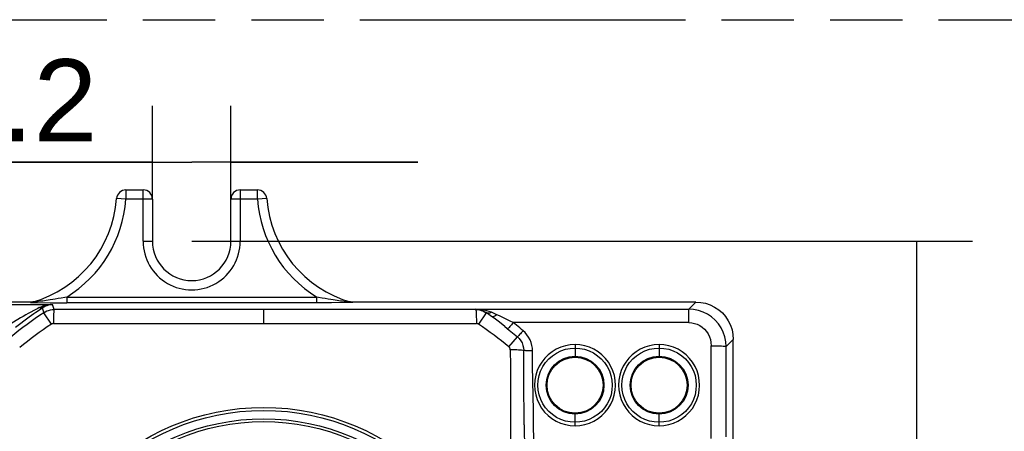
# Model space of a CAD drawing. Header units: millimetres. Extents: x 0 to 210, y 0 to 297.
# Tile 6 of 13: x 72 to 98, y 172 to 183. Entities that reach past the tile are written whole.
import ezdxf
from ezdxf.enums import TextEntityAlignment as Align

# ---------------------------------------------------------------- set-up
doc = ezdxf.new("R2010")
doc.units = ezdxf.units.MM
doc.header["$LTSCALE"] = 19.36
doc.linetypes.add('PHANTOM', pattern=[0.8, 0.45, -0.05, 0.1, -0.05, 0.1, -0.05])
doc.layers.get('0').update_dxf_attribs({"linetype": 'CONTINUOUS'})
doc.layers.add('DEFAULT_3', color=7, linetype='PHANTOM')
doc.layers.add('Z_DIM_2D', color=7, linetype='CONTINUOUS')
doc.styles.add('TEXTSTYLE_3', font='helveticaneueltw1g-ltcn.otf')
doc.dimstyles.new('DIMSTYLE_1', dxfattribs={"dimtxt": 2.2, "dimasz": 3.5, "dimexe": 1.5, "dimexo": 0, "dimgap": 0.55, "dimtad": 1, "dimdec": 3, "dimlfac": 2, "dimdsep": 46, "dimtxsty": 'TEXTSTYLE_3', "dimcen": 0.09, "dimclrt": 5, "dimadec": 0, "dimazin": 0, "dimtp": 0.3, "dimtm": 0.3, "dimtfac": 1, "dimtdec": 3, "dimtofl": 0, "dimtmove": 0, "dimatfit": 3, "dimfxl": 0, "dimtolj": 1, "dimarcsym": 0})
doc.dimstyles.new('DIMSTYLE_3', dxfattribs={"dimtxt": 2.2, "dimasz": 3.5, "dimexe": 1.5, "dimexo": 0, "dimgap": 0.55, "dimtad": 1, "dimdec": 3, "dimlfac": 2, "dimdsep": 46, "dimtxsty": 'TEXTSTYLE_3', "dimcen": 0.09, "dimclrt": 5, "dimadec": 0, "dimazin": 0, "dimtp": 0.1, "dimtm": 0.1, "dimtfac": 1, "dimtdec": 3, "dimtofl": 0, "dimtmove": 0, "dimatfit": 3, "dimfxl": 0, "dimtolj": 1, "dimarcsym": 0})

# ---------------------------------------------------------------- blocks, each defined once
blk = doc.blocks.new('*D1')
at = {"layer": 'Z_DIM_2D', "color": 2, "linetype": 'Continuous'}
for p, q in [((76.6, 176.75), (97.503, 176.75)), ((96.003, 176.75), (96.003, 166)), ((96.003, 155.25), (96.003, 166)), ((76.6, 155.25), (97.503, 155.25))]:
    blk.add_line(p, q, dxfattribs=at)
at = {"layer": 'Z_DIM_2D', "color": 5, "linetype": 'Continuous', "style": 'TEXTSTYLE_3'}
blk.add_text('43', height=2.2, rotation=90, dxfattribs=at).set_placement((95.453, 166), align=Align.CENTER)
blk = doc.blocks.new('_NONE')
blk = doc.blocks.new('*D3')
at = {"layer": 'Z_DIM_2D', "color": 2, "linetype": 'Continuous'}
for p, q in [((75.55, 177.875), (75.55, 180.372)), ((77.65, 177.875), (77.65, 180.372)), ((75.55, 178.872), (70.379, 178.872)), ((70.379, 178.872), (76.6, 178.872)), ((82.65, 178.872), (76.6, 178.872)), ((77.65, 178.872), (82.65, 178.872))]:
    blk.add_line(p, q, dxfattribs=at)
at = {"layer": 'Z_DIM_2D', "color": 5, "linetype": 'Continuous', "style": 'TEXTSTYLE_3'}
blk.add_text('4.2', height=2.2, dxfattribs=at).set_placement((74.073, 179.422), align=Align.RIGHT)

msp = doc.modelspace()

# ---------------------------------------------------------------- linework, layer by layer
at = {"color": 9, "linetype": 'Continuous'}
for p, q in [((74.84073, 178.125), (74.84073, 177.875)), ((75.3, 176.75), (75.3, 178.125)), ((77.9, 178.125), (77.9, 176.75005)), ((78.35927, 177.875), (78.35927, 178.125)), ((74.84073, 177.875), (74.59141, 177.89352)), ((75.55, 177.875), (74.84073, 177.875)), ((78.35927, 177.875), (77.65, 177.875)), ((78.60859, 177.89352), (78.35927, 177.875)), ((75.3, 176.75), (75.55, 176.75)), ((77.65, 176.75), (77.9, 176.75)), ((63.16284, 175.06201), (72.87429, 175.06201)), ((72.30264, 175.11747), (72.28953, 175.1137)), ((72.31554, 175.12123), (72.30264, 175.11747)), ((72.32823, 175.125), (72.31554, 175.12123)), ((72.33231, 175.11189), (72.37509, 175.11118)), ((72.38939, 175.12471), (72.36368, 175.12208)), ((72.37509, 175.11118), (72.47674, 175.11002)), ((72.42108, 175.12815), (72.38939, 175.12471)), ((72.45878, 175.13244), (72.42108, 175.12815)), ((72.50286, 175.13771), (72.45878, 175.13244)), ((72.47674, 175.11002), (72.80742, 175.10779)), ((72.55392, 175.1441), (72.50286, 175.13771)), ((72.61271, 175.15183), (72.55392, 175.1441)), ((72.65666, 175.15785), (72.61271, 175.15183)), ((72.7048, 175.16468), (72.65666, 175.15785)), ((72.75751, 175.17242), (72.7048, 175.16468)), ((72.81525, 175.1812), (72.75751, 175.17242)), ((72.80742, 175.10779), (73.25361, 175.10672)), ((72.87857, 175.19118), (72.81525, 175.1812)), ((72.91593, 174.92383), (72.87429, 175.06201)), ((72.94813, 175.20253), (72.87857, 175.19118)), ((73.02472, 175.21548), (72.94813, 175.20253)), ((73.10928, 175.2303), (73.02472, 175.21548)), ((73.20304, 175.24722), (73.10928, 175.2303)), ((73.25361, 175.2567), (73.20304, 175.24722)), ((73.25361, 175.2567), (73.25361, 175.10672)), ((73.25361, 175.2567), (79.94639, 175.2567)), ((80.34671, 175.10759), (73.25361, 175.10672)), ((79.94639, 175.10672), (79.94639, 175.2567)), ((80.17482, 175.21556), (80.09038, 175.23036)), ((80.25141, 175.20261), (80.17482, 175.21556)), ((80.32105, 175.19124), (80.25141, 175.20261)), ((80.38448, 175.18124), (80.32105, 175.19124)), ((80.6974, 175.10978), (80.34671, 175.10759)), ((80.44235, 175.17244), (80.38448, 175.18124)), ((80.49516, 175.16469), (80.44235, 175.17244)), ((80.54337, 175.15785), (80.49516, 175.16469)), ((80.58737, 175.15182), (80.54337, 175.15785)), ((80.6275, 175.1465), (80.58737, 175.15182)), ((80.68107, 175.13969), (80.6275, 175.1465)), ((80.7274, 175.13407), (80.68107, 175.13969)), ((80.82442, 175.11117), (80.6974, 175.10978)), ((80.76716, 175.12947), (80.7274, 175.13407)), ((80.80081, 175.12576), (80.76716, 175.12947)), ((80.82849, 175.12286), (80.80081, 175.12576)), ((80.86743, 175.11188), (80.82442, 175.11117)), ((80.84356, 175.12137), (80.82849, 175.12286)), ((80.8557, 175.12023), (80.84356, 175.12137)), ((80.88816, 175.11236), (80.86743, 175.11188)), ((80.88446, 175.12123), (80.87177, 175.125)), ((80.89736, 175.11747), (80.88446, 175.12123)), ((80.91047, 175.1137), (80.89736, 175.11747)), ((90.10015, 175.125), (89.90766, 174.93251)), ((72.38823, 174.90584), (72.28041, 174.8476)), ((72.51807, 174.9745), (72.57079, 174.99932)), ((72.6007, 174.97306), (72.6389, 174.84009)), ((72.84311, 174.53328), (72.63884, 174.84005)), ((78.525, 174.92152), (78.525, 174.55297)), ((84.20597, 174.92389), (79.42121, 174.92159)), ((84.20597, 174.93251), (84.20597, 174.92389)), ((84.20597, 174.93251), (89.90766, 174.93251)), ((84.48413, 174.8385), (84.2781, 174.53291)), ((84.48469, 174.84038), (84.48413, 174.8385)), ((84.55277, 174.79291), (84.48469, 174.84038)), ((84.69594, 174.81885), (84.62441, 174.84954)), ((84.77342, 174.7852), (84.69594, 174.81885)), ((89.90766, 174.5746), (89.90766, 174.93251)), ((72.89867, 174.55011), (76.85137, 174.55307)), ((76.85137, 174.55307), (80.21775, 174.55311)), ((80.21775, 174.55311), (84.22205, 174.55006)), ((84.98314, 174.46825), (84.83782, 174.58264)), ((89.90766, 174.5746), (85.20681, 174.5746)), ((85.09367, 173.92219), (85.31947, 174.19452)), ((86.8625, 173.98682), (86.8625, 173.675)), ((89.1125, 173.98682), (89.1125, 173.675)), ((90.90662, 173.93178), (91.1, 174.12515)), ((90.50623, 172.71565), (90.50669, 173.95699)), ((90.90613, 173.12698), (90.90662, 173.93178)), ((85.50515, 171.84076), (85.49187, 173.05089)), ((90.90753, 171.51904), (90.90613, 173.12698)), ((90.5076, 171.47672), (90.50623, 172.71565)), ((86.8625, 171.8126), (86.8625, 172.125)), ((89.1125, 171.8126), (89.1125, 172.125)), ((85.50515, 171.84076), (85.50838, 171.14085))]:
    msp.add_line(p, q, dxfattribs=at)
at = {"color": 7, "linetype": 'Continuous'}
for p, q in [((74.84073, 178.125), (75.3, 178.125)), ((77.9, 178.125), (78.35927, 178.125)), ((75.55, 177.875), (75.55, 176.75)), ((77.65, 176.75), (77.65, 177.875)), ((72.32823, 175.125), (63.09988, 175.125)), ((80.83564, 175.1294), (80.82859, 175.13133)), ((90.10013, 175.125), (80.87177, 175.125)), ((72.42656, 174.8528), (72.52215, 174.91926)), ((72.52215, 174.91926), (72.6007, 174.97306)), ((91.1, 157.87488), (91.1, 174.12513))]:
    msp.add_line(p, q, dxfattribs=at)
at = {"color": 9, "linetype": 'Continuous'}
for points in [[(72.28953, 175.1137), (72.28937, 175.11349), (72.2907, 175.11328), (72.29348, 175.11306), (72.29785, 175.11283), (72.30395, 175.1126), (72.31172, 175.11236), (72.33231, 175.11189)], [(72.28953, 175.1137), (72.29645, 175.11385), (72.30338, 175.11433), (72.31026, 175.11512), (72.3171, 175.11624), (72.32389, 175.11767), (72.3306, 175.11941)], [(72.36368, 175.12208), (72.35001, 175.12076), (72.34434, 175.12024), (72.33957, 175.11982), (72.33575, 175.11952), (72.33296, 175.11933), (72.33117, 175.11925), (72.33039, 175.11927), (72.3306, 175.11941)], [(72.57079, 174.99932), (72.62597, 175.02033), (72.68342, 175.03716), (72.74371, 175.04995), (72.80739, 175.05845), (72.87428, 175.06201)], [(72.6007, 174.97306), (72.64076, 174.99796), (72.68354, 175.01931), (72.72833, 175.0366), (72.77518, 175.04969), (72.82416, 175.0583), (72.87432, 175.06201)], [(80.09038, 175.23036), (79.99683, 175.24725), (79.94639, 175.2567)], [(80.8694, 175.11941), (80.86961, 175.11927), (80.86883, 175.11925), (80.86705, 175.11933), (80.86427, 175.11951), (80.86046, 175.11982), (80.8557, 175.12023)], [(80.91047, 175.1137), (80.90354, 175.11385), (80.89662, 175.11433), (80.88974, 175.11512), (80.88289, 175.11624), (80.87611, 175.11767), (80.8694, 175.11941)], [(80.91047, 175.1137), (80.91064, 175.11349), (80.90931, 175.11328), (80.90651, 175.11306), (80.90212, 175.11283), (80.89599, 175.11259), (80.88816, 175.11236)], [(72.28041, 174.8476), (72.22046, 174.81467), (72.15662, 174.77919), (72.08902, 174.74107), (72.01777, 174.70035), (71.94304, 174.65692), (71.78377, 174.56209)], [(72.51807, 174.9745), (72.47913, 174.95408), (72.38823, 174.90584)], [(72.6007, 174.97307), (72.58934, 174.96746), (72.57661, 174.96412), (72.56291, 174.96317), (72.54841, 174.96461), (72.53331, 174.96843), (72.51807, 174.9745)], [(72.63886, 174.84003), (72.68088, 174.86514), (72.72515, 174.88602), (72.77123, 174.90245), (72.81868, 174.9143), (72.86707, 174.92144), (72.91593, 174.92381)], [(72.91593, 174.92381), (72.91337, 174.9184), (72.91084, 174.90414), (72.90844, 174.88155), (72.90621, 174.8511), (72.9042, 174.81345), (72.90244, 174.76941), (72.90098, 174.71997), (72.89985, 174.66612), (72.89907, 174.60871), (72.89867, 174.55011)], [(79.42121, 174.92159), (74.86438, 174.92256), (72.91593, 174.92383)], [(84.20498, 174.92389), (84.20737, 174.91861), (84.20978, 174.90463), (84.21213, 174.88225), (84.21435, 174.85216), (84.21635, 174.81589), (84.21812, 174.77333), (84.21963, 174.72388), (84.22081, 174.6691), (84.22163, 174.61038), (84.22205, 174.55006)], [(84.20498, 174.92386), (84.25427, 174.92141), (84.30308, 174.91411), (84.35093, 174.90202), (84.39735, 174.88528), (84.44189, 174.86402), (84.48412, 174.83847)], [(84.20696, 174.93251), (84.25806, 174.92863), (84.30791, 174.91966), (84.35552, 174.90606), (84.40095, 174.88815), (84.44425, 174.86607), (84.48469, 174.84038)], [(84.62441, 174.84954), (84.56282, 174.87312), (84.49821, 174.89309), (84.43077, 174.9091), (84.35997, 174.92121), (84.28531, 174.92921), (84.20696, 174.93251)], [(84.62441, 174.84954), (84.59835, 174.83747), (84.57255, 174.82942), (84.5479, 174.82568), (84.52474, 174.82629), (84.50343, 174.83126), (84.48469, 174.84039)], [(84.63026, 174.7382), (84.60339, 174.75726), (84.55277, 174.79291)], [(84.77342, 174.7852), (84.74554, 174.7638), (84.71798, 174.74707), (84.69214, 174.73595), (84.66846, 174.73062), (84.64746, 174.73136), (84.63026, 174.73819)], [(84.98123, 174.68699), (84.91017, 174.7218), (84.84088, 174.75461), (84.77342, 174.7852)], [(90.90662, 173.93177), (90.89812, 174.06253), (90.87265, 174.19097), (90.8307, 174.31483), (90.77296, 174.43217), (90.70027, 174.54115), (90.61397, 174.63968), (90.51572, 174.72592), (90.40709, 174.79856), (90.28978, 174.85645), (90.16594, 174.8985), (90.03785, 174.92397), (89.90766, 174.93251)], [(72.89867, 174.55011), (72.88883, 174.5496), (72.87917, 174.54816), (72.86965, 174.54577), (72.86041, 174.54248), (72.85158, 174.53832), (72.84311, 174.53328)], [(84.2781, 174.53291), (84.26957, 174.53804), (84.26066, 174.54228), (84.25134, 174.54564), (84.24174, 174.54808), (84.23199, 174.54955), (84.22205, 174.55006)], [(84.83782, 174.58264), (84.76712, 174.63718), (84.69806, 174.68911), (84.63026, 174.7382)], [(85.20681, 174.5746), (85.12948, 174.61302), (84.98123, 174.68699)], [(85.20681, 174.5746), (85.18268, 174.54519), (85.15891, 174.51686), (85.13662, 174.49093), (85.11592, 174.46752), (85.0971, 174.44696), (85.0808, 174.43), (85.0675, 174.41717), (85.05779, 174.40905)], [(85.47311, 174.35725), (85.42932, 174.39398), (85.3853, 174.43051), (85.34103, 174.46684), (85.29653, 174.50296), (85.25179, 174.53888), (85.20681, 174.5746)], [(89.90766, 174.5746), (89.98546, 174.56932), (90.06087, 174.55405), (90.13458, 174.52852), (90.20457, 174.49353), (90.26927, 174.44956), (90.32804, 174.39725), (90.38003, 174.33698), (90.42423, 174.27007), (90.45948, 174.19767), (90.48538, 174.12071), (90.50101, 174.04064), (90.50669, 173.95699)], [(84.98314, 174.46825), (85.1017, 174.37403), (85.14549, 174.33871), (85.18916, 174.3031), (85.23272, 174.2672), (85.27616, 174.23101), (85.31947, 174.19452)], [(85.4731, 174.35725), (85.44826, 174.32878), (85.42373, 174.3012), (85.40055, 174.27569), (85.37911, 174.25265), (85.35987, 174.23259), (85.34326, 174.21597), (85.3296, 174.2031), (85.31947, 174.19452)], [(85.72405, 173.81976), (85.72122, 173.88924), (85.7094, 173.96149), (85.68839, 174.03822), (85.65881, 174.11428), (85.62039, 174.18542), (85.5755, 174.25077), (85.52669, 174.30776), (85.47311, 174.35725)], [(85.31946, 174.19451), (85.3686, 174.14592), (85.41025, 174.09078), (85.44359, 174.03019), (85.46791, 173.96539), (85.48277, 173.89774), (85.48777, 173.82851)], [(86.8625, 173.98682), (86.73151, 173.97887), (86.60393, 173.9555), (86.47869, 173.91627), (86.359, 173.86248), (86.2474, 173.79491), (86.14483, 173.71462), (86.05275, 173.62247), (85.97221, 173.51991), (85.90449, 173.40807), (85.85044, 173.28885), (85.81123, 173.16393), (85.78711, 173.03509), (85.77878, 172.90397), (85.78604, 172.7727), (85.80919, 172.64339), (85.84753, 172.5178), (85.90083, 172.39787), (85.96803, 172.2852), (86.04843, 172.18157), (86.1407, 172.08828), (86.24371, 172.0069), (86.356, 171.93836), (86.47668, 171.88386), (86.60289, 171.84415), (86.73111, 171.82055), (86.8625, 171.8126)], [(86.8625, 171.8126), (86.99344, 171.82053), (87.12098, 171.84386), (87.24619, 171.88303), (87.36585, 171.93674), (87.47743, 172.00421), (87.57997, 172.08438), (87.67205, 172.17641), (87.75259, 172.27886), (87.82036, 172.39066), (87.87447, 172.50987), (87.91371, 172.63472), (87.93785, 172.7635), (87.94622, 172.89464), (87.93899, 173.02595), (87.91585, 173.15534), (87.87752, 173.281), (87.82425, 173.40097), (87.75707, 173.5137), (87.67663, 173.61745), (87.58433, 173.71087), (87.48131, 173.79232), (87.36903, 173.86092), (87.24835, 173.91547), (87.12214, 173.95523), (86.99391, 173.97886), (86.8625, 173.98682)], [(89.1125, 173.98682), (88.98151, 173.97887), (88.85393, 173.9555), (88.72869, 173.91627), (88.609, 173.86248), (88.4974, 173.79491), (88.39483, 173.71462), (88.30275, 173.62247), (88.22221, 173.51991), (88.15449, 173.40807), (88.10044, 173.28885), (88.06123, 173.16393), (88.03711, 173.03509), (88.02878, 172.90397), (88.03604, 172.7727), (88.05919, 172.64339), (88.09753, 172.5178), (88.15083, 172.39787), (88.21803, 172.2852), (88.29843, 172.18157), (88.3907, 172.08828), (88.49371, 172.0069), (88.606, 171.93836), (88.72668, 171.88386), (88.85289, 171.84415), (88.98111, 171.82055), (89.1125, 171.8126)], [(89.1125, 171.8126), (89.24344, 171.82053), (89.37098, 171.84386), (89.49619, 171.88303), (89.61585, 171.93674), (89.72743, 172.00421), (89.82997, 172.08438), (89.92205, 172.17641), (90.00259, 172.27886), (90.07036, 172.39066), (90.12447, 172.50987), (90.16371, 172.63472), (90.18785, 172.7635), (90.19622, 172.89464), (90.18899, 173.02595), (90.16585, 173.15534), (90.12752, 173.281), (90.07425, 173.40097), (90.00707, 173.5137), (89.92663, 173.61745), (89.83433, 173.71087), (89.73131, 173.79232), (89.61903, 173.86092), (89.49835, 173.91547), (89.37214, 173.95523), (89.24391, 173.97886), (89.1125, 173.98682)], [(85.12997, 173.84505), (85.12879, 173.85979), (85.12558, 173.87394), (85.1203, 173.8876), (85.11313, 173.90039), (85.10428, 173.91188), (85.09368, 173.92219)], [(85.12997, 173.84505), (85.13096, 173.42117), (85.13615, 166.27238)], [(85.48777, 173.82851), (85.46439, 173.8318), (85.4329, 173.83488), (85.39453, 173.83764), (85.34997, 173.84003), (85.30014, 173.842), (85.24608, 173.84352), (85.18859, 173.84455), (85.12997, 173.84505)], [(85.72405, 173.81976), (85.68568, 173.81987), (85.64779, 173.82031), (85.61204, 173.82105), (85.57901, 173.82208), (85.54942, 173.82337), (85.52395, 173.82489), (85.50311, 173.82663), (85.48777, 173.82851)], [(85.49187, 173.05089), (85.48895, 173.4417), (85.48779, 173.82851)], [(85.74729, 172.22499), (85.73178, 173.02046), (85.72694, 173.41978), (85.72405, 173.81976)], [(86.8625, 171.90743), (86.73219, 171.91591), (86.60588, 171.94085), (86.48283, 171.98224), (86.3655, 172.03948), (86.257, 172.1114), (86.15904, 172.19663), (86.07337, 172.29355), (86.00108, 172.40074), (85.94317, 172.51694), (85.90084, 172.63999), (85.87497, 172.76782), (85.86608, 172.89803), (85.87439, 173.02822), (85.89965, 173.1561), (85.94138, 173.27932), (85.99882, 173.39595), (86.07099, 173.50396), (86.15672, 173.60178), (86.25499, 173.68793), (86.36416, 173.7606), (86.48219, 173.81834), (86.6058, 173.86009), (86.73232, 173.8851), (86.8625, 173.89358)], [(86.8625, 173.89358), (86.99285, 173.88509), (87.11917, 173.86011), (87.24222, 173.81866), (87.35955, 173.76135), (87.46804, 173.68937), (87.56599, 173.60407), (87.65164, 173.50708), (87.72392, 173.39984), (87.78182, 173.2836), (87.82415, 173.16052), (87.85003, 173.03268), (87.85892, 172.90245), (87.85062, 172.77226), (87.82535, 172.64438), (87.78361, 172.52117), (87.72615, 172.40457), (87.65395, 172.29661), (87.5682, 172.19885), (87.46991, 172.11279), (87.36073, 172.0402), (87.2427, 171.98254), (87.11911, 171.94086), (86.99261, 171.91589), (86.8625, 171.90743)], [(89.1125, 171.90743), (88.98219, 171.91591), (88.85588, 171.94085), (88.73283, 171.98224), (88.6155, 172.03948), (88.507, 172.1114), (88.40904, 172.19663), (88.32337, 172.29355), (88.25108, 172.40074), (88.19317, 172.51694), (88.15084, 172.63999), (88.12497, 172.76782), (88.11608, 172.89803), (88.12439, 173.02822), (88.14965, 173.1561), (88.19138, 173.27932), (88.24882, 173.39595), (88.32099, 173.50396), (88.40672, 173.60178), (88.50499, 173.68793), (88.61416, 173.7606), (88.73219, 173.81834), (88.8558, 173.86009), (88.98232, 173.8851), (89.1125, 173.89358)], [(89.1125, 173.89358), (89.24285, 173.88509), (89.36917, 173.86011), (89.49222, 173.81866), (89.60955, 173.76135), (89.71804, 173.68937), (89.81599, 173.60407), (89.90164, 173.50708), (89.97392, 173.39984), (90.03182, 173.2836), (90.07415, 173.16052), (90.10003, 173.03268), (90.10892, 172.90245), (90.10062, 172.77226), (90.07535, 172.64438), (90.03361, 172.52117), (89.97615, 172.40457), (89.90395, 172.29661), (89.8182, 172.19885), (89.71991, 172.11279), (89.61073, 172.0402), (89.4927, 171.98254), (89.36911, 171.94086), (89.24261, 171.91589), (89.1125, 171.90743)], [(90.50668, 173.95699), (90.56838, 173.95662), (90.62859, 173.95565), (90.68428, 173.95417), (90.73573, 173.95219), (90.78288, 173.94971), (90.8241, 173.94677), (90.85817, 173.94342), (90.88392, 173.93974), (90.90038, 173.9358), (90.90662, 173.93177)], [(85.7574, 171.43181), (85.75302, 171.82797), (85.74729, 172.22499)]]:
    msp.add_lwpolyline(points, dxfattribs=at)
at = {"color": 7, "linetype": 'Continuous'}
for points in [[(72.35724, 175.12782), (72.35004, 175.12659), (72.3428, 175.12571), (72.33553, 175.12518), (72.32823, 175.125)], [(72.3714, 175.13132), (72.36435, 175.1294), (72.35724, 175.12782)], [(80.84995, 175.12659), (80.84276, 175.12782), (80.83564, 175.1294)], [(80.87177, 175.125), (80.86447, 175.12518), (80.8572, 175.12571), (80.84995, 175.12659)], [(90.10013, 175.125), (90.23176, 175.11619), (90.35898, 175.09093), (90.48279, 175.04878), (90.60013, 174.99104), (90.7088, 174.91829), (90.80719, 174.83215), (90.89332, 174.73377), (90.96606, 174.62509), (91.0238, 174.50776), (91.06593, 174.38395), (91.09119, 174.25675), (91.1, 174.12513)], [(71.88278, 174.44915), (71.9535, 174.50433), (72.02933, 174.56258), (72.10458, 174.61944), (72.17754, 174.6737), (72.24684, 174.72447), (72.31194, 174.7715), (72.37168, 174.81411), (72.42656, 174.8528)]]:
    msp.add_lwpolyline(points, dxfattribs=at)
for centre, radius in [((86.8625, 172.9), 0.775), ((86.8625, 172.9), 0.75), ((89.1125, 172.9), 0.775), ((89.1125, 172.9), 0.75), ((78.525, 166), 6.225), ((78.525, 166), 6)]:
    msp.add_circle(centre, radius, dxfattribs=at)
at = {"color": 9, "linetype": 'Continuous'}
for radius in [6.30588, 5.925]:
    msp.add_circle((78.525, 166), radius, dxfattribs=at)
at = {"color": 7, "linetype": 'Continuous'}
for centre, radius, start, end in [((74.84073, 177.875), 0.25, 90, 175.751977), ((75.3, 177.875), 0.25, 0, 90), ((77.9, 177.875), 0.25, 90, 180), ((78.35927, 177.875), 0.25, 4.248023, 90), ((71.475, 178.125), 3.125, 285.889974, 355.751977), ((81.725, 178.125), 3.125, 184.248023, 254.110006), ((76.6, 176.75), 1.05, 180, 360)]:
    msp.add_arc(centre, radius, start, end, dxfattribs=at)
at = {"color": 9, "linetype": 'Continuous'}
for centre, radius, start, end in [((71.475, 178.125), 3.375, 301.80267, 355.751977), ((81.725, 178.125), 3.375, 184.248023, 238.19733), ((76.6, 176.75), 1.3, 180, 0.002423), ((78.525, 166), 10.62042, 123.657349, 129.559229), ((78.525, 166), 10.65975, 55.058518, 56.011197), ((78.525, 166), 10.25187, 123.657714, 129.559225), ((78.525, 166), 10.29119, 50.336215, 56.011182)]:
    msp.add_arc(centre, radius, start, end, dxfattribs=at)
at = {"layer": 'DEFAULT_3', "color": 91, "linetype": 'PHANTOM', "true_color": 0x80ff80}
msp.add_line((50.12864, 182.68), (150.12864, 182.68), dxfattribs=at)

# ---------------------------------------------------------------- dimensions: what is measured, and where the dimension line sits
at = {"layer": 'Z_DIM_2D', "color": 2, "linetype": 'Continuous'}
dim = msp.add_linear_dim(base=(77.65, 178.87209), p1=(75.55, 180.37209), p2=(77.65, 180.37209), dimstyle='DIMSTYLE_3', override={"dimblk1": 'NONE', "dimblk2": 'NONE', "dimsah": 1}, dxfattribs=at)
dim.commit()
dim.dimension.update_dxf_attribs({"geometry": '*D3', "text_midpoint": (72.20121, 178.87209), "dimtype": 160})
dim = msp.add_linear_dim(base=(96.00322, 176.75), p1=(76.6, 155.25), p2=(76.6, 176.75), angle=90, dimstyle='DIMSTYLE_1', override={"dimblk1": 'NONE', "dimblk2": 'NONE', "dimsah": 1}, dxfattribs=at)
dim.commit()
dim.dimension.update_dxf_attribs({"geometry": '*D1', "text_midpoint": (96.00322, 165.98358), "dimtype": 160})

doc.saveas('drawing.dxf')
